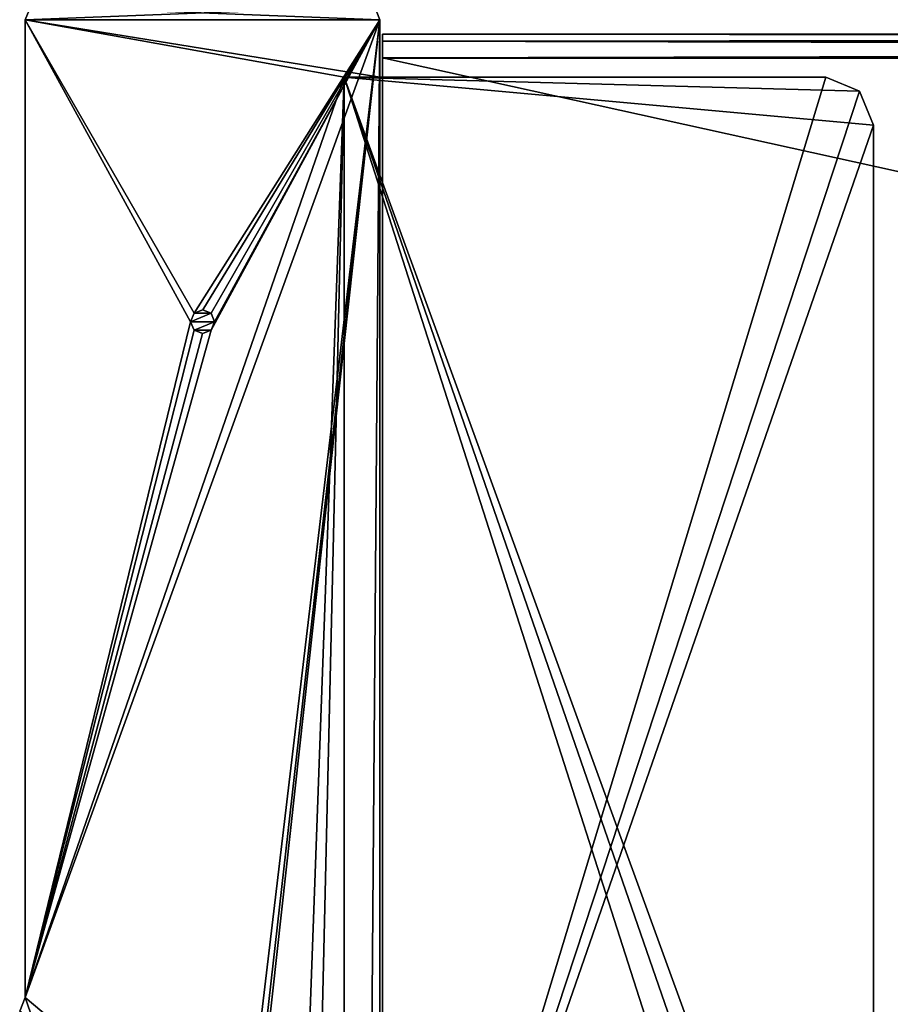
# Model space of a CAD drawing. Header units: millimetres. Extents: x -178 to 178, y -26 to 186.
# Tile 40 of 88: x -167 to -131, y 45 to 86. Entities that reach past the tile are written whole.
import ezdxf

# ---------------------------------------------------------------- set-up
doc = ezdxf.new("R2010")
doc.units = ezdxf.units.MM
doc.header["$LTSCALE"] = 52.148148
for name, color, linetype in [('10', 7, 'CONTINUOUS'), ('11', 7, 'CONTINUOUS'), ('14', 7, 'CONTINUOUS'), ('15', 7, 'CONTINUOUS'), ('16', 7, 'CONTINUOUS'), ('17', 7, 'CONTINUOUS'), ('209', 7, 'CONTINUOUS'), ('230', 7, 'CONTINUOUS'), ('231', 7, 'CONTINUOUS'), ('232', 7, 'CONTINUOUS'), ('236', 7, 'CONTINUOUS'), ('237', 7, 'CONTINUOUS'), ('238', 7, 'CONTINUOUS'), ('239', 7, 'CONTINUOUS'), ('240', 7, 'CONTINUOUS'), ('241', 7, 'CONTINUOUS'), ('242', 7, 'CONTINUOUS'), ('272', 7, 'CONTINUOUS'), ('274', 7, 'CONTINUOUS'), ('328', 7, 'CONTINUOUS'), ('329', 7, 'CONTINUOUS'), ('330', 7, 'CONTINUOUS')]:
    doc.layers.add(name, color=color, linetype=linetype)

msp = doc.modelspace()

# ---------------------------------------------------------------- linework, layer by layer
at = {"layer": '10', "linetype": 'Continuous'}
for points in [[(152, 84.71, -431.887), (152, 85, -432.591), (-152, 84.71, -431.887), (152, 84.71, -431.887)], [(-152, 84.71, -431.887), (152, 85, -432.591), (-152, 85, -432.591), (-152, 84.71, -431.887)], [(152, 84.009, -431.591), (152, 84.71, -431.887), (-152, 84.009, -431.591), (152, 84.009, -431.591)], [(-152, 84.009, -431.591), (152, 84.71, -431.887), (-152, 84.71, -431.887), (-152, 84.009, -431.591)]]:
    msp.add_3dface(points, dxfattribs=at)
at = {"layer": '11', "linetype": 'Continuous'}
for points in [[(152, 16.991, -431.006), (152, 84.009, -431.591), (-152, 84.009, -431.591), (152, 16.991, -431.006)], [(152, 16.991, -431.006), (-152, 84.009, -431.591), (-152, 16.991, -431.006), (152, 16.991, -431.006)]]:
    msp.add_3dface(points, dxfattribs=at)
at = {"layer": '14', "linetype": 'Continuous'}
for points in [[(-152, 84.71, -431.887), (-152, 85, -432.591), (-152, 16.991, -431.006), (-152, 84.71, -431.887)], [(-152, 16.991, -431.006), (-152, 85, -432.591), (-152, 85, -446), (-152, 16.991, -431.006)], [(-152, 84.707, -446.707), (-152, 16.991, -431.006), (-152, 85, -446), (-152, 84.707, -446.707)], [(-152, 84.009, -431.591), (-152, 84.71, -431.887), (-152, 16.991, -431.006), (-152, 84.009, -431.591)], [(-152, 84, -447), (-152, 16.991, -431.006), (-152, 84.707, -446.707), (-152, 84, -447)], [(-152, 0, -447), (-152, 16.991, -431.006), (-152, 84, -447), (-152, 0, -447)]]:
    msp.add_3dface(points, dxfattribs=at)
at = {"layer": '15', "linetype": 'Continuous'}
for points in [[(152, 0, -447), (-152, 0, -447), (152, 84, -447), (152, 0, -447)], [(152, 84, -447), (-152, 0, -447), (-152, 84, -447), (152, 84, -447)]]:
    msp.add_3dface(points, dxfattribs=at)
at = {"layer": '16', "linetype": 'Continuous'}
for points in [[(152, 85, -446), (152, 84.707, -446.707), (-152, 85, -446), (152, 85, -446)], [(152, 84.707, -446.707), (-152, 84.707, -446.707), (-152, 85, -446), (152, 84.707, -446.707)], [(152, 84.707, -446.707), (152, 84, -447), (-152, 84.707, -446.707), (152, 84.707, -446.707)], [(152, 84, -447), (-152, 84, -447), (-152, 84.707, -446.707), (152, 84, -447)]]:
    msp.add_3dface(points, dxfattribs=at)
at = {"layer": '17', "linetype": 'Continuous'}
for points in [[(152, 85, -432.591), (152, 85, -446), (-152, 85, -446), (152, 85, -432.591)], [(-152, 85, -432.591), (152, 85, -432.591), (-152, 85, -446), (-152, 85, -432.591)]]:
    msp.add_3dface(points, dxfattribs=at)
at = {"layer": '209', "linetype": 'Continuous'}
for points in [[(-152.1, 85.6), (-152.334, 86.166), (-166.9, 85.6), (-152.1, 85.6)], [(-166.9, 85.6), (-152.334, 86.166), (-166.666, 86.166), (-166.9, 85.6)], [(-166.9, 44.8), (-152.1, 85.6), (-159.149, 72.644), (-166.9, 44.8)], [(-152.1, 85.6), (-166.9, 44.8), (-159.498, 23.5), (-152.1, 85.6)], [(-152.1, 85.6), (-166.9, 85.6), (-159.851, 73.356), (-152.1, 85.6)], [(-166.9, 85.6), (-166.9, 44.8), (-160, 73), (-166.9, 85.6)], [(-159.851, 73.356), (-166.9, 85.6), (-160, 73), (-159.851, 73.356)], [(-159.498, 73.5), (-152.1, 85.6), (-159.851, 73.356), (-159.498, 73.5)], [(-159.146, 73.354), (-152.1, 85.6), (-159.498, 73.5), (-159.146, 73.354)], [(-159.146, 23.354), (-152.1, 85.6), (-159.498, 23.5), (-159.146, 23.354)], [(-152.1, 85.6), (-159, 73), (-159.149, 72.644), (-152.1, 85.6)], [(-159, 73), (-152.1, 85.6), (-159.146, 73.354), (-159, 73)], [(-159, 23), (-152.1, 85.6), (-159.146, 23.354), (-159, 23)], [(-152.6, 21.819), (-152.1, 85.6), (-159, 23), (-152.6, 21.819)], [(-152.1, 21.819), (-152.1, 85.6), (-152.6, 21.819), (-152.1, 21.819)], [(-160, 73), (-166.9, 44.8), (-159.854, 72.646), (-160, 73)], [(-159.854, 72.646), (-166.9, 44.8), (-159.502, 72.5), (-159.854, 72.646)], [(-159.502, 72.5), (-166.9, 44.8), (-159.149, 72.644), (-159.502, 72.5)], [(-166.9, 44.8), (-167.134, 44.234), (-159.498, 23.5), (-166.9, 44.8)]]:
    msp.add_3dface(points, dxfattribs=at)
at = {"layer": '230', "linetype": 'Continuous'}
for points in [[(-166.9, 85.6), (-166.666, 86.166), (-166.9, 85.6, -447), (-166.9, 85.6)], [(-166.9, 85.6, -447), (-166.666, 86.166), (-166.666, 86.166, -447), (-166.9, 85.6, -447)]]:
    msp.add_3dface(points, dxfattribs=at)
at = {"layer": '231', "linetype": 'Continuous'}
for points in [[(-166.9, 44.8), (-166.9, 85.6), (-166.9, 85.6, -447), (-166.9, 44.8)], [(-166.9, 44.8), (-166.9, 85.6, -447), (-166.9, 44.8, -447), (-166.9, 44.8)]]:
    msp.add_3dface(points, dxfattribs=at)
at = {"layer": '232', "linetype": 'Continuous'}
for points in [[(-167.134, 44.234), (-166.9, 44.8), (-167.134, 44.234, -447), (-167.134, 44.234)], [(-166.9, 44.8), (-166.9, 44.8, -447), (-167.134, 44.234, -447), (-166.9, 44.8)]]:
    msp.add_3dface(points, dxfattribs=at)
at = {"layer": '236', "linetype": 'Continuous'}
for points in [[(-166.9, 85.6, -447), (-166.666, 86.166, -447), (-152.1, 85.6, -447), (-166.9, 85.6, -447)], [(-152.1, 85.6, -447), (-166.666, 86.166, -447), (-152.334, 86.166, -447), (-152.1, 85.6, -447)], [(-166.9, 44.8, -447), (-166.9, 85.6, -447), (-153.6, 83.2, -447), (-166.9, 44.8, -447)], [(-153.6, 83.2, -447), (-166.9, 85.6, -447), (-152.1, 83.2, -447), (-153.6, 83.2, -447)], [(-152.1, 83.2, -447), (-166.9, 85.6, -447), (-152.1, 85.6, -447), (-152.1, 83.2, -447)], [(-166.9, 44.8, -447), (-153.6, 83.2, -447), (-155.35, 35.095, -447), (-166.9, 44.8, -447)], [(-155.35, 35.095, -447), (-153.6, 83.2, -447), (-154.75, 33.645, -447), (-155.35, 35.095, -447)], [(-153.6, 83.2, -447), (-153.6, 20.5, -447), (-154.75, 33.645, -447), (-153.6, 83.2, -447)], [(-167.134, 44.234, -447), (-166.9, 44.8, -447), (-155.35, 35.095, -447), (-167.134, 44.234, -447)]]:
    msp.add_3dface(points, dxfattribs=at)
at = {"layer": '237', "linetype": 'Continuous'}
for points in [[(-153.6, 83.2, -447), (-152.1, 83.2, -447), (-153.6, 83.2, -451.2), (-153.6, 83.2, -447)], [(-152.1, 83.2, -447), (-133.5, 83.2, -447), (-153.6, 83.2, -451.2), (-152.1, 83.2, -447)], [(-153.6, 83.2, -451.2), (-133.5, 83.2, -447), (-133.5, 83.2, -451.2), (-153.6, 83.2, -451.2)]]:
    msp.add_3dface(points, dxfattribs=at)
at = {"layer": '238', "linetype": 'Continuous'}
for points in [[(-133.5, 83.2, -451.2), (-133.5, 83.2, -447), (-132.086, 82.614, -447), (-133.5, 83.2, -451.2)], [(-132.086, 82.614, -451.2), (-133.5, 83.2, -451.2), (-132.086, 82.614, -447), (-132.086, 82.614, -451.2)], [(-131.5, 81.2, -451.2), (-132.086, 82.614, -451.2), (-131.5, 81.2, -447), (-131.5, 81.2, -451.2)], [(-131.5, 81.2, -447), (-132.086, 82.614, -451.2), (-132.086, 82.614, -447), (-131.5, 81.2, -447)]]:
    msp.add_3dface(points, dxfattribs=at)
at = {"layer": '239', "linetype": 'Continuous'}
for points in [[(-133.5, 83.2, -447), (-152.1, 83.2, -447), (-152.1, 21.819, -447), (-133.5, 83.2, -447)], [(-132.086, 82.614, -447), (-133.5, 83.2, -447), (-152.1, 21.819, -447), (-132.086, 82.614, -447)], [(-131.5, 81.2, -447), (-132.086, 82.614, -447), (-152.1, 21.819, -447), (-131.5, 81.2, -447)], [(-131.5, 22.5, -447), (-131.5, 81.2, -447), (-152.1, 21.819, -447), (-131.5, 22.5, -447)]]:
    msp.add_3dface(points, dxfattribs=at)
at = {"layer": '240', "linetype": 'Continuous'}
for points in [[(-131.5, 81.2, -451.2), (-131.5, 81.2, -447), (-131.5, 22.5, -447), (-131.5, 81.2, -451.2)], [(-131.5, 81.2, -451.2), (-131.5, 22.5, -447), (-131.5, 22.5, -451.2), (-131.5, 81.2, -451.2)]]:
    msp.add_3dface(points, dxfattribs=at)
at = {"layer": '241', "linetype": 'Continuous'}
for points in [[(-153.6, 83.2, -451.2), (-133.5, 83.2, -451.2), (-132.086, 82.614, -451.2), (-153.6, 83.2, -451.2)], [(-153.6, 83.2, -451.2), (-132.086, 82.614, -451.2), (-131.5, 81.2, -451.2), (-153.6, 83.2, -451.2)], [(-153.6, 83.2, -451.2), (-131.5, 81.2, -451.2), (-131.5, 22.5, -451.2), (-153.6, 83.2, -451.2)], [(-153.6, 83.2, -451.2), (-131.5, 22.5, -451.2), (-132.086, 21.086, -451.2), (-153.6, 83.2, -451.2)], [(-153.6, 20.5, -451.2), (-153.6, 83.2, -451.2), (-133.5, 20.5, -451.2), (-153.6, 20.5, -451.2)], [(-133.5, 20.5, -451.2), (-153.6, 83.2, -451.2), (-132.086, 21.086, -451.2), (-133.5, 20.5, -451.2)]]:
    msp.add_3dface(points, dxfattribs=at)
at = {"layer": '242', "linetype": 'Continuous'}
for points in [[(-153.6, 20.5, -447), (-153.6, 83.2, -447), (-153.6, 20.5, -451.2), (-153.6, 20.5, -447)], [(-153.6, 83.2, -447), (-153.6, 83.2, -451.2), (-153.6, 20.5, -451.2), (-153.6, 83.2, -447)]]:
    msp.add_3dface(points, dxfattribs=at)
at = {"layer": '272', "linetype": 'Continuous'}
for points in [[(-152.1, 85.6), (-152.1, 21.819), (-152.1, 21.819, -430.7), (-152.1, 85.6)], [(-152.1, 85.6), (-152.1, 83.2, -447), (-152.1, 85.6, -447), (-152.1, 85.6)], [(-152.1, 83.2, -447), (-152.1, 85.6), (-152.1, 21.819, -447), (-152.1, 83.2, -447)], [(-152.1, 21.819, -447), (-152.1, 85.6), (-152.1, 21.819, -430.7), (-152.1, 21.819, -447)]]:
    msp.add_3dface(points, dxfattribs=at)
at = {"layer": '274', "linetype": 'Continuous'}
for points in [[(-152.334, 86.166), (-152.1, 85.6), (-152.334, 86.166, -447), (-152.334, 86.166)], [(-152.1, 85.6), (-152.1, 85.6, -447), (-152.334, 86.166, -447), (-152.1, 85.6)]]:
    msp.add_3dface(points, dxfattribs=at)
at = {"layer": '328', "linetype": 'Continuous'}
for points in [[(-159.851, 73.356), (-160, 73), (-159.854, 73.354, 10), (-159.851, 73.356)], [(-159.854, 73.354, 10), (-160, 73), (-160, 73, 10), (-159.854, 73.354, 10)], [(-159.502, 73.5, 10), (-159.851, 73.356), (-159.854, 73.354, 10), (-159.502, 73.5, 10)], [(-159.498, 73.5), (-159.851, 73.356), (-159.502, 73.5, 10), (-159.498, 73.5)], [(-159.149, 73.356, 10), (-159.498, 73.5), (-159.502, 73.5, 10), (-159.149, 73.356, 10)], [(-159.146, 73.354), (-159.498, 73.5), (-159.149, 73.356, 10), (-159.146, 73.354)], [(-159, 73, 10), (-159.146, 73.354), (-159.149, 73.356, 10), (-159, 73, 10)], [(-159, 73), (-159.146, 73.354), (-159, 73, 10), (-159, 73)]]:
    msp.add_3dface(points, dxfattribs=at)
at = {"layer": '329', "linetype": 'Continuous'}
for points in [[(-160, 73), (-159.854, 72.646), (-160, 73, 10), (-160, 73)], [(-160, 73, 10), (-159.854, 72.646), (-159.851, 72.644, 10), (-160, 73, 10)], [(-159.149, 72.644), (-159, 73), (-159.146, 72.646, 10), (-159.149, 72.644)], [(-159, 73), (-159, 73, 10), (-159.146, 72.646, 10), (-159, 73)], [(-159.854, 72.646), (-159.502, 72.5), (-159.851, 72.644, 10), (-159.854, 72.646)], [(-159.851, 72.644, 10), (-159.502, 72.5), (-159.498, 72.5, 10), (-159.851, 72.644, 10)], [(-159.502, 72.5), (-159.149, 72.644), (-159.498, 72.5, 10), (-159.502, 72.5)], [(-159.498, 72.5, 10), (-159.149, 72.644), (-159.146, 72.646, 10), (-159.498, 72.5, 10)]]:
    msp.add_3dface(points, dxfattribs=at)
at = {"layer": '330', "linetype": 'Continuous'}
for points in [[(-159, 73, 10), (-159.149, 73.356, 10), (-160, 73, 10), (-159, 73, 10)], [(-159.149, 73.356, 10), (-159.854, 73.354, 10), (-160, 73, 10), (-159.149, 73.356, 10)], [(-159.149, 73.356, 10), (-159.502, 73.5, 10), (-159.854, 73.354, 10), (-159.149, 73.356, 10)], [(-159, 73, 10), (-160, 73, 10), (-159.851, 72.644, 10), (-159, 73, 10)], [(-159, 73, 10), (-159.851, 72.644, 10), (-159.146, 72.646, 10), (-159, 73, 10)], [(-159.851, 72.644, 10), (-159.498, 72.5, 10), (-159.146, 72.646, 10), (-159.851, 72.644, 10)]]:
    msp.add_3dface(points, dxfattribs=at)

doc.saveas('drawing.dxf')
